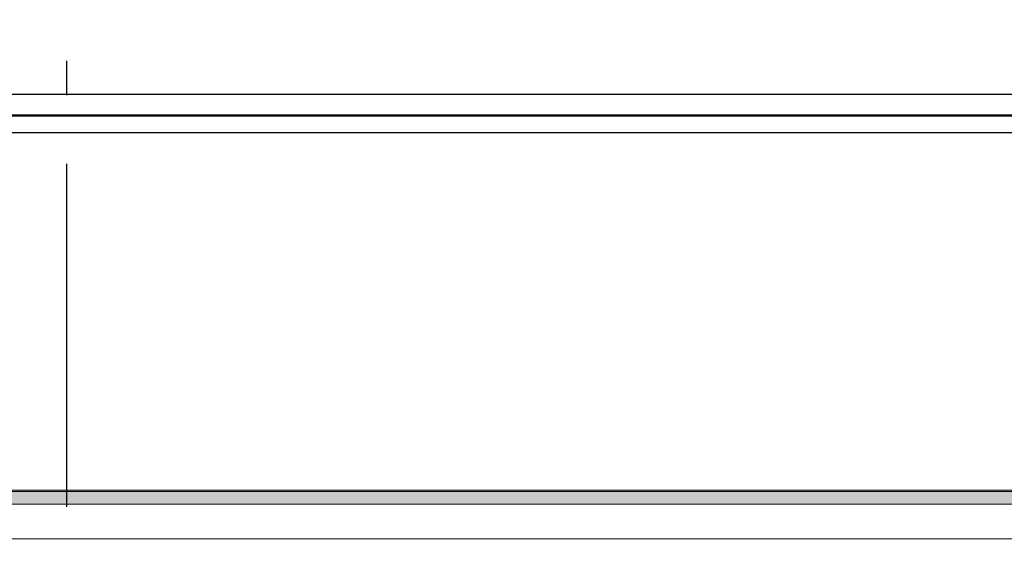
# Model space of a CAD drawing. Header units: millimetres. Extents: x -8544 to 51179, y -2070 to 39312.
# Tile 100 of 165: x 22149 to 23583, y 8771 to 9560. Entities that reach past the tile are written whole.
import ezdxf
from ezdxf.enums import TextEntityAlignment as Align

# ---------------------------------------------------------------- set-up
doc = ezdxf.new("R2010")
doc.units = ezdxf.units.MM
doc.header["$LTSCALE"] = 0.5
doc.header["$MEASUREMENT"] = 0
doc.linetypes.add('Akselinje', pattern=[1500, 1000, -200, 100, -200])
doc.linetypes.add('PLINE', pattern=[0])
for name, color, linetype in [('262- Taktekking (Skravur)(Nye konstruksjoner)', 7, 'Continuous'), ('265- Gesimser_ takrenner og nedløp(Nye konstruksjoner)', 7, 'Continuous'), ('82-- Modullinjer', 7, 'Continuous')]:
    doc.layers.add(name, color=color, linetype=linetype)
doc.layers.add('262- Taktekking(Nye konstruksjoner)', color=7, linetype='Continuous', lineweight=0)
doc.styles.add('GENERATED_STYLE_1', font='arial.ttf')

# ---------------------------------------------------------------- blocks, each defined once
blk = doc.blocks.new('Standard grid marker[4]', base_point=(22216.9, 12550))
at = {"layer": '82-- Modullinjer', "linetype": 'Akselinje'}
blk.add_line((22216.9, 12350), (22216.9, 1550), dxfattribs=at)
at = {"layer": '82-- Modullinjer', "style": 'GENERATED_STYLE_1'}
for tag, p in [('AC_MarkerText_1_0', (22216.9, 12887.5)), ('AC_MarkerText_1_1', (22216.9, 1187.5))]:
    blk.add_attdef(tag, text='', height=175, rotation=360, dxfattribs=at).set_placement(p, align=Align.TOP_CENTER)

msp = doc.modelspace()

# ---------------------------------------------------------------- hatches: boundary and pattern name
at = {"layer": '262- Taktekking (Skravur)(Nye konstruksjoner)', "linetype": 'Continuous'}
msp.add_hatch(color=256, dxfattribs=at).paths.add_polyline_path([(15021.9, 8874.4), (15021.9, 8872.3), (40611.9, 8872.3), (40611.9, 8874.4)])
at = {"layer": '262- Taktekking(Nye konstruksjoner)', "linetype": 'Continuous'}
msp.add_hatch(color=256, dxfattribs=at).paths.add_polyline_path([(40611.9, 8872.3), (15021.9, 8872.3), (15021.9, 8854.2), (40611.9, 8854.2)])

# ---------------------------------------------------------------- linework, layer by layer
at = {"layer": '262- Taktekking(Nye konstruksjoner)', "linetype": 'PLINE'}
for p, q in [((40611.9, 8874.4), (15021.9, 8874.4)), ((40611.9, 8872.3), (15021.9, 8872.3)), ((40611.9, 8854.2), (15021.9, 8854.2)), ((40611.9, 8803.7), (15021.9, 8803.7))]:
    msp.add_line(p, q, dxfattribs=at)
at = {"layer": '265- Gesimser_ takrenner og nedløp(Nye konstruksjoner)', "linetype": 'PLINE'}
for p, q in [((18524.9, 9451.6), (26082.5, 9451.6)), ((18524.9, 9421.4), (26025.9, 9421.4)), ((18524.9, 9419.7), (26026.9, 9419.7)), ((18524.9, 9395.7), (25981.9, 9395.7))]:
    msp.add_line(p, q, dxfattribs=at)

# ---------------------------------------------------------------- block references
at = {"layer": '82-- Modullinjer', "linetype": 'PLINE'}
msp.add_blockref('Standard grid marker[4]', (22216.9, 12550), dxfattribs=at)

doc.saveas('drawing.dxf')
